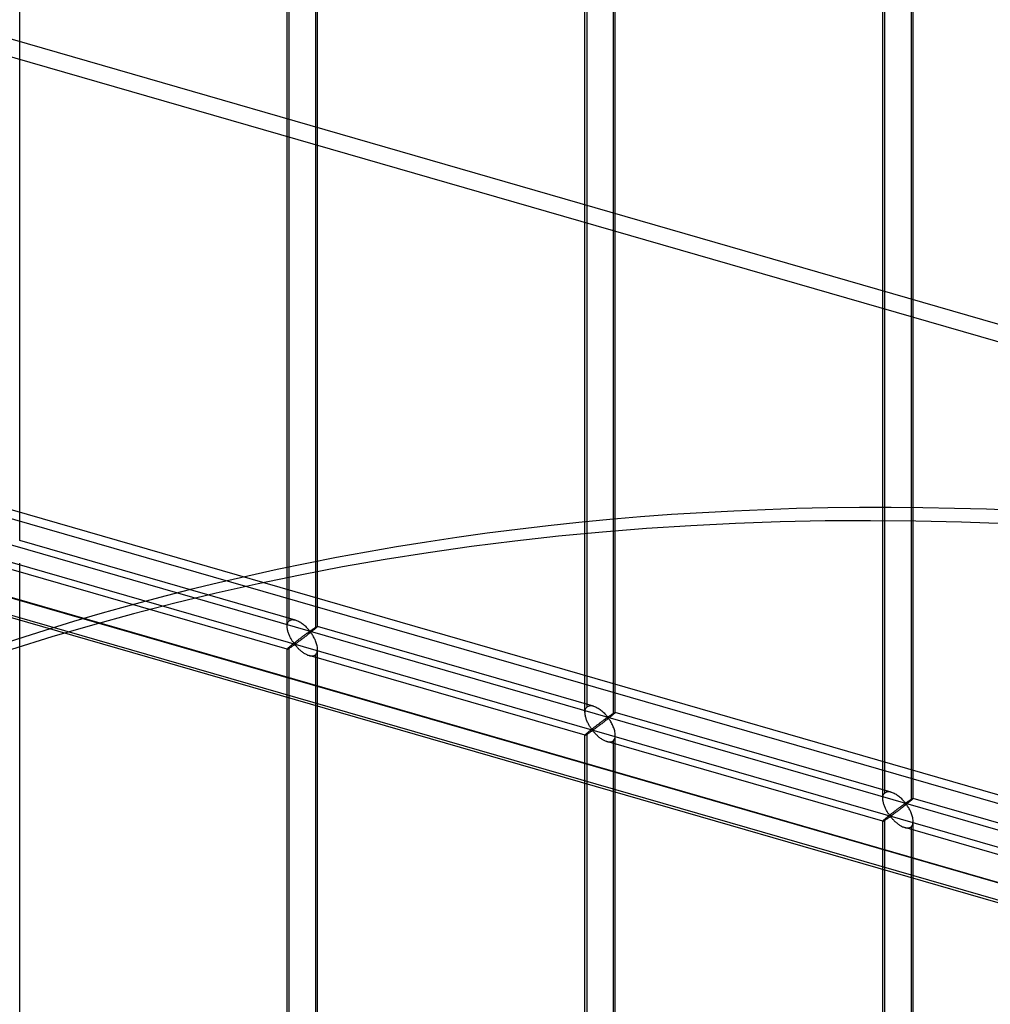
# Model space of a CAD drawing. Header units: millimetres. Extents: x -766 to 748, y -857 to 897.
# Tile 39 of 87: x -332 to -172, y 497 to 659. Entities that reach past the tile are written whole.
import ezdxf

# ---------------------------------------------------------------- set-up
doc = ezdxf.new("R2010")
doc.units = ezdxf.units.MM
doc.layers.add('MAIN-1', color=7, linetype='Continuous')
doc.layers.add('MAIN-2', color=7, linetype='Continuous')

msp = doc.modelspace()

# ---------------------------------------------------------------- linework, layer by layer
at = {"layer": 'MAIN-1'}
for p, q in [((497.56, 338.45), (-697.56, 683.45)), ((-680.24, 661.13), (480.24, 326.13))]:
    msp.add_line(p, q, dxfattribs=at)
at = {"layer": 'MAIN-2'}
for p, q in [((-332, 573.31), (-332, 765.86)), ((-287.92, 559.14), (-287.92, 751.69)), ((-287.59, 560.05), (-287.59, 752.02)), ((-282.92, 559.14), (-282.92, 751.69)), ((-283.26, 750.77), (-283.26, 558.81)), ((390.06, 447.03), (-622.33, 739.28)), ((-624.83, 737.11), (387.56, 444.86)), ((-238.85, 544.97), (-238.85, 737.52)), ((-238.51, 545.89), (-238.51, 737.86)), ((-234.18, 736.61), (-234.18, 544.64)), ((-233.85, 544.97), (-233.85, 737.52)), ((-189.44, 531.72), (-189.44, 723.69)), ((-189.77, 530.81), (-189.77, 723.36)), ((-185.11, 722.44), (-185.11, 530.47)), ((-184.77, 530.81), (-184.77, 723.36)), ((495.73, 337.54), (-690.73, 680.04)), ((482.74, 328.3), (-677.74, 663.3)), ((481.31, 328.63), (-674.83, 662.38)), ((-674.06, 658.93), (482.09, 325.18)), ((-431.4, 600.85), (746.4, 260.85)), ((697.56, 272.06), (-431.73, 598.06)), ((-286.53, 560.19), (-332, 573.31)), ((-332, 377.01), (-332, 569.56)), ((-287.92, 555.38), (-333.39, 568.51)), ((-287.88, 559.54), (-287.84, 559.67)), ((-287.84, 559.67), (-287.79, 559.78)), ((-287.79, 559.78), (-287.74, 559.88)), ((-287.74, 559.88), (-287.67, 559.98)), ((-287.67, 559.98), (-287.59, 560.05)), ((-287.59, 560.05), (-287.47, 560.14)), ((-287.47, 560.14), (-287.34, 560.2)), ((-287.34, 560.2), (-287.19, 560.24)), ((-287.19, 560.24), (-287.04, 560.26)), ((-287.04, 560.26), (-286.87, 560.25)), ((-286.87, 560.25), (-286.7, 560.23)), ((-286.7, 560.23), (-286.52, 560.18)), ((-286.52, 560.18), (-286.36, 560.13)), ((-286.36, 560.13), (-286.21, 560.07)), ((-286.21, 560.07), (-286.05, 559.99)), ((-286.05, 559.99), (-285.9, 559.91)), ((-285.9, 559.91), (-285.75, 559.82)), ((-285.75, 559.82), (-285.6, 559.72)), ((-285.6, 559.72), (-285.45, 559.62)), ((-285.45, 559.62), (-285.31, 559.51)), ((-287.92, 559.27), (-287.9, 559.41)), ((-287.92, 559.13), (-287.92, 559.27)), ((-287.92, 558.99), (-287.92, 559.13)), ((-287.9, 558.86), (-287.92, 558.99)), ((-287.9, 559.41), (-287.88, 559.54)), ((-287.89, 558.72), (-287.9, 558.86)), ((-287.86, 558.58), (-287.89, 558.72)), ((-287.83, 558.44), (-287.86, 558.58)), ((-287.79, 558.31), (-287.83, 558.44)), ((-287.75, 558.17), (-287.79, 558.31)), ((-287.71, 558.03), (-287.75, 558.17)), ((-287.66, 557.9), (-287.71, 558.03)), ((-285.31, 559.51), (-285.17, 559.39)), ((-285.17, 559.39), (-285.03, 559.28)), ((-285.03, 559.28), (-284.91, 559.16)), ((-284.91, 559.16), (-284.78, 559.04)), ((-284.78, 559.04), (-284.67, 558.92)), ((-284.66, 557.99), (-284.72, 557.95)), ((-284.67, 558.92), (-284.56, 558.81)), ((-284.6, 558.04), (-284.66, 557.99)), ((-284.54, 558.08), (-284.6, 558.04)), ((-284.56, 558.81), (-284.46, 558.7)), ((-284.49, 558.12), (-284.54, 558.08)), ((-284.43, 558.15), (-284.49, 558.12)), ((-284.46, 558.7), (-284.36, 558.59)), ((-284.38, 558.19), (-284.43, 558.15)), ((-284.33, 558.22), (-284.38, 558.19)), ((-284.36, 558.59), (-284.28, 558.49)), ((-284.29, 558.25), (-284.33, 558.22)), ((-284.2, 558.03), (-284.33, 557.94)), ((-284.24, 558.28), (-284.29, 558.25)), ((-284.28, 558.49), (-284.17, 558.41)), ((-284.17, 558.29), (-284.24, 558.28)), ((-284.08, 558.13), (-284.2, 558.03)), ((-284.17, 558.41), (-284.11, 558.42)), ((-284.07, 558.2), (-284.17, 558.29)), ((-284.11, 558.42), (-284.06, 558.44)), ((-283.96, 558.23), (-284.08, 558.13)), ((-283.99, 558.09), (-284.07, 558.2)), ((-284.06, 558.44), (-284.02, 558.47)), ((-284.02, 558.47), (-283.97, 558.5)), ((-283.91, 557.98), (-283.99, 558.09)), ((-283.97, 558.5), (-283.92, 558.53)), ((-283.84, 558.32), (-283.96, 558.23)), ((-283.92, 558.53), (-283.88, 558.56)), ((-283.83, 557.86), (-283.91, 557.98)), ((-283.88, 558.56), (-283.83, 558.59)), ((-283.73, 558.41), (-283.84, 558.32)), ((-283.83, 558.59), (-283.78, 558.63)), ((-283.78, 558.63), (-283.73, 558.66)), ((-283.73, 558.66), (-283.68, 558.69)), ((-283.62, 558.5), (-283.73, 558.41)), ((-283.68, 558.69), (-283.63, 558.73)), ((-283.63, 558.73), (-283.59, 558.76)), ((-283.52, 558.58), (-283.62, 558.5)), ((-283.59, 558.76), (-283.54, 558.79)), ((-283.54, 558.79), (-283.49, 558.82)), ((-283.43, 558.66), (-283.52, 558.58)), ((-283.49, 558.82), (-283.44, 558.85)), ((-283.44, 558.85), (-283.4, 558.88)), ((-283.34, 558.74), (-283.43, 558.66)), ((-283.4, 558.88), (-283.35, 558.91)), ((-283.35, 558.91), (-283.31, 558.94)), ((-283.26, 558.81), (-283.34, 558.74)), ((-283.31, 558.94), (-283.27, 558.97)), ((-283.27, 558.97), (-283.23, 558.99)), ((-283.2, 558.86), (-283.26, 558.81)), ((-283.23, 558.99), (-283.19, 559.02)), ((-283.15, 558.9), (-283.2, 558.86)), ((-283.19, 559.02), (-283.15, 559.04)), ((-283.15, 559.04), (-283.12, 559.06)), ((-283.1, 558.95), (-283.15, 558.9)), ((-283.12, 559.06), (-283.09, 559.08)), ((-283.06, 558.99), (-283.1, 558.95)), ((-283.09, 559.08), (-283.06, 559.09)), ((-283.06, 559.09), (-283.03, 559.11)), ((-283.02, 559.02), (-283.06, 558.99)), ((-283.03, 559.11), (-283.01, 559.12)), ((-282.99, 559.05), (-283.02, 559.02)), ((-283.01, 559.12), (-282.99, 559.13)), ((-282.99, 559.13), (-282.97, 559.14)), ((-282.97, 559.08), (-282.99, 559.05)), ((-282.97, 559.14), (-282.95, 559.14)), ((-282.95, 559.1), (-282.97, 559.08)), ((-282.95, 559.14), (-282.94, 559.15)), ((-282.93, 559.12), (-282.95, 559.1)), ((-282.94, 559.15), (-282.93, 559.15)), ((-282.93, 559.15), (-282.93, 559.15)), ((-282.93, 559.15), (-282.93, 559.15)), ((-282.93, 559.15), (-282.93, 559.15)), ((-282.93, 559.15), (-282.92, 559.14)), ((-237.46, 546.02), (-282.93, 559.15)), ((-282.92, 559.14), (-282.93, 559.13)), ((-282.93, 559.13), (-282.93, 559.12)), ((-282.92, 559.14), (-282.92, 559.14)), ((-282.92, 559.14), (-282.92, 559.14)), ((-287.6, 557.76), (-287.66, 557.9)), ((-287.54, 557.63), (-287.6, 557.76)), ((-287.48, 557.5), (-287.54, 557.63)), ((-287.42, 557.37), (-287.48, 557.5)), ((-287.36, 557.24), (-287.42, 557.37)), ((-287.29, 557.12), (-287.36, 557.24)), ((-287.22, 557), (-287.29, 557.12)), ((-287.16, 556.89), (-287.22, 557)), ((-287.09, 556.78), (-287.16, 556.89)), ((-287.02, 556.67), (-287.09, 556.78)), ((-286.95, 556.58), (-287.02, 556.67)), ((-286.89, 556.48), (-286.95, 556.58)), ((-286.82, 556.4), (-286.89, 556.48)), ((-286.8, 556.37), (-286.88, 556.3)), ((-286.76, 556.32), (-286.82, 556.4)), ((-286.72, 556.44), (-286.8, 556.37)), ((-286.63, 556.51), (-286.72, 556.44)), ((-286.54, 556.57), (-286.63, 556.51)), ((-286.45, 556.64), (-286.54, 556.57)), ((-286.37, 556.71), (-286.45, 556.64)), ((-286.38, 556.4), (-286.45, 556.35)), ((-286.3, 556.45), (-286.38, 556.4)), ((-286.28, 556.78), (-286.37, 556.71)), ((-286.22, 556.51), (-286.3, 556.45)), ((-286.19, 556.84), (-286.28, 556.78)), ((-286.13, 556.58), (-286.22, 556.51)), ((-286.11, 556.91), (-286.19, 556.84)), ((-286.04, 556.65), (-286.13, 556.58)), ((-286.03, 556.97), (-286.11, 556.91)), ((-285.94, 556.72), (-286.04, 556.65)), ((-285.94, 557.04), (-286.03, 556.97)), ((-285.86, 557.1), (-285.94, 557.04)), ((-285.84, 556.79), (-285.94, 556.72)), ((-285.77, 557.17), (-285.86, 557.1)), ((-285.74, 556.87), (-285.84, 556.79)), ((-285.69, 557.23), (-285.77, 557.17)), ((-285.63, 556.94), (-285.74, 556.87)), ((-285.61, 557.29), (-285.69, 557.23)), ((-285.52, 557.03), (-285.63, 556.94)), ((-285.53, 557.35), (-285.61, 557.29)), ((-285.45, 557.41), (-285.53, 557.35)), ((-285.41, 557.11), (-285.52, 557.03)), ((-285.37, 557.47), (-285.45, 557.41)), ((-285.29, 557.2), (-285.41, 557.11)), ((-285.29, 557.53), (-285.37, 557.47)), ((-285.21, 557.59), (-285.29, 557.53)), ((-285.18, 557.28), (-285.29, 557.2)), ((-285.14, 557.64), (-285.21, 557.59)), ((-285.06, 557.37), (-285.18, 557.28)), ((-285.06, 557.7), (-285.14, 557.64)), ((-284.99, 557.75), (-285.06, 557.7)), ((-284.94, 557.47), (-285.06, 557.37)), ((-284.92, 557.8), (-284.99, 557.75)), ((-284.82, 557.56), (-284.94, 557.47)), ((-284.86, 557.85), (-284.92, 557.8)), ((-284.79, 557.9), (-284.86, 557.85)), ((-284.7, 557.65), (-284.82, 557.56)), ((-284.72, 557.95), (-284.79, 557.9)), ((-284.58, 557.74), (-284.7, 557.65)), ((-284.45, 557.84), (-284.58, 557.74)), ((-284.33, 557.94), (-284.45, 557.84)), ((-283.74, 557.72), (-283.83, 557.86)), ((-283.65, 557.58), (-283.74, 557.72)), ((-283.57, 557.43), (-283.65, 557.58)), ((-283.48, 557.28), (-283.57, 557.43)), ((-283.4, 557.12), (-283.48, 557.28)), ((-283.33, 556.96), (-283.4, 557.12)), ((-283.25, 556.79), (-283.33, 556.96)), ((-283.18, 556.62), (-283.25, 556.79)), ((-283.12, 556.44), (-283.18, 556.62)), ((-283.07, 556.27), (-283.12, 556.44)), ((-287.9, 555.42), (-287.92, 555.4)), ((-287.92, 555.4), (-287.92, 555.39)), ((-287.92, 555.39), (-287.92, 555.39)), ((-287.92, 555.39), (-287.92, 555.39)), ((-287.92, 555.39), (-287.92, 555.38)), ((-287.92, 362.84), (-287.92, 555.39)), ((-287.92, 555.38), (-287.92, 555.38)), ((-287.92, 555.38), (-287.92, 555.38)), ((-287.92, 555.38), (-287.92, 555.38)), ((-287.92, 555.38), (-287.9, 555.38)), ((-287.88, 555.45), (-287.9, 555.42)), ((-287.9, 555.38), (-287.88, 555.39)), ((-287.84, 555.49), (-287.88, 555.45)), ((-287.88, 555.39), (-287.86, 555.4)), ((-287.86, 555.4), (-287.83, 555.42)), ((-287.79, 555.54), (-287.84, 555.49)), ((-287.83, 555.42), (-287.79, 555.44)), ((-287.74, 555.59), (-287.79, 555.54)), ((-287.79, 555.44), (-287.75, 555.46)), ((-287.75, 555.46), (-287.7, 555.49)), ((-287.67, 555.66), (-287.74, 555.59)), ((-287.7, 555.49), (-287.65, 555.52)), ((-287.59, 555.72), (-287.67, 555.66)), ((-287.65, 555.52), (-287.6, 555.55)), ((-287.6, 555.55), (-287.54, 555.59)), ((-287.53, 555.77), (-287.59, 555.72)), ((-287.59, 363.76), (-287.59, 555.72)), ((-287.54, 555.59), (-287.48, 555.63)), ((-287.47, 555.82), (-287.53, 555.77)), ((-287.48, 555.63), (-287.42, 555.67)), ((-287.41, 555.88), (-287.47, 555.82)), ((-287.42, 555.67), (-287.35, 555.71)), ((-287.34, 555.93), (-287.41, 555.88)), ((-287.35, 555.71), (-287.29, 555.75)), ((-287.27, 555.99), (-287.34, 555.93)), ((-287.29, 555.75), (-287.22, 555.8)), ((-287.2, 556.05), (-287.27, 555.99)), ((-287.22, 555.8), (-287.15, 555.85)), ((-287.13, 556.11), (-287.2, 556.05)), ((-287.15, 555.85), (-287.08, 555.89)), ((-287.05, 556.17), (-287.13, 556.11)), ((-287.08, 555.89), (-287.01, 555.94)), ((-286.97, 556.24), (-287.05, 556.17)), ((-287.01, 555.94), (-286.95, 555.98)), ((-286.88, 556.3), (-286.97, 556.24)), ((-286.95, 555.98), (-286.88, 556.03)), ((-286.88, 556.03), (-286.82, 556.07)), ((-286.82, 556.07), (-286.76, 556.1)), ((-286.68, 556.25), (-286.76, 556.32)), ((-286.76, 556.1), (-286.67, 556.12)), ((-286.59, 556.26), (-286.68, 556.25)), ((-286.67, 556.12), (-286.59, 556.06)), ((-286.52, 556.3), (-286.59, 556.26)), ((-286.59, 556.06), (-286.52, 555.98)), ((-286.45, 556.35), (-286.52, 556.3)), ((-286.52, 555.98), (-286.45, 555.9)), ((-286.45, 555.9), (-286.37, 555.82)), ((-286.37, 555.82), (-286.3, 555.73)), ((-286.3, 555.73), (-286.21, 555.64)), ((-286.21, 555.64), (-286.12, 555.55)), ((-286.12, 555.55), (-286.03, 555.46)), ((-286.03, 555.46), (-285.93, 555.36)), ((-285.93, 555.36), (-285.84, 555.27)), ((-285.84, 555.27), (-285.73, 555.18)), ((-285.73, 555.18), (-285.63, 555.09)), ((-285.63, 555.09), (-285.52, 555)), ((-285.52, 555), (-285.4, 554.92)), ((-285.4, 554.92), (-285.29, 554.83)), ((-285.29, 554.83), (-285.17, 554.76)), ((-285.17, 554.76), (-285.05, 554.68)), ((-283.02, 556.1), (-283.07, 556.27)), ((-283.07, 554.71), (-283, 554.86)), ((-282.98, 555.92), (-283.02, 556.1)), ((-283, 554.86), (-282.96, 555.03)), ((-282.95, 555.75), (-282.98, 555.92)), ((-282.96, 555.03), (-282.93, 555.21)), ((-282.93, 555.57), (-282.95, 555.75)), ((-282.92, 555.4), (-282.93, 555.57)), ((-282.93, 555.21), (-282.92, 555.4)), ((-282.92, 362.84), (-282.92, 555.39)), ((-285.05, 554.68), (-284.93, 554.61)), ((-284.93, 554.61), (-284.82, 554.55)), ((-284.82, 554.55), (-284.7, 554.49)), ((-284.7, 554.49), (-284.57, 554.43)), ((-284.57, 554.43), (-284.45, 554.39)), ((-284.45, 554.39), (-284.32, 554.35)), ((-284.32, 554.35), (-284.19, 554.31)), ((-238.84, 541.22), (-284.32, 554.34)), ((-284.19, 554.31), (-284.05, 554.29)), ((-284.05, 554.29), (-283.92, 554.27)), ((-283.92, 554.27), (-283.79, 554.27)), ((-283.79, 554.27), (-283.67, 554.29)), ((-283.67, 554.29), (-283.55, 554.31)), ((-283.55, 554.31), (-283.45, 554.36)), ((-283.45, 554.36), (-283.35, 554.41)), ((-283.35, 554.41), (-283.26, 554.48)), ((-283.26, 554.48), (-283.16, 554.58)), ((-283.26, 554.48), (-283.26, 362.51)), ((-283.16, 554.58), (-283.07, 554.71)), ((-238.85, 544.96), (-238.84, 545.11)), ((-238.84, 545.11), (-238.83, 545.24)), ((-238.83, 545.24), (-238.8, 545.38)), ((-238.8, 545.38), (-238.77, 545.5)), ((-238.77, 545.5), (-238.72, 545.61)), ((-238.72, 545.61), (-238.66, 545.72)), ((-238.66, 545.72), (-238.59, 545.81)), ((-238.59, 545.81), (-238.51, 545.89)), ((-238.51, 545.89), (-238.4, 545.97)), ((-238.4, 545.97), (-238.26, 546.03)), ((-238.26, 546.03), (-238.12, 546.07)), ((-238.12, 546.07), (-237.96, 546.09)), ((-237.96, 546.09), (-237.8, 546.09)), ((-237.8, 546.09), (-237.62, 546.06)), ((-237.62, 546.06), (-237.45, 546.02)), ((-237.45, 546.02), (-237.29, 545.96)), ((-237.29, 545.96), (-237.13, 545.9)), ((-237.13, 545.9), (-236.98, 545.83)), ((-236.98, 545.83), (-236.82, 545.75)), ((-236.82, 545.75), (-236.67, 545.65)), ((-236.67, 545.65), (-236.52, 545.56)), ((-236.52, 545.56), (-236.37, 545.45)), ((-236.37, 545.45), (-236.23, 545.34)), ((-236.23, 545.34), (-236.09, 545.23)), ((-236.09, 545.23), (-235.96, 545.11)), ((-235.96, 545.11), (-235.83, 544.99)), ((-238.84, 544.83), (-238.85, 544.96)), ((-238.83, 544.69), (-238.84, 544.83)), ((-238.81, 544.55), (-238.83, 544.69)), ((-238.79, 544.41), (-238.81, 544.55)), ((-238.75, 544.28), (-238.79, 544.41)), ((-238.72, 544.14), (-238.75, 544.28)), ((-238.68, 544), (-238.72, 544.14)), ((-238.63, 543.87), (-238.68, 544)), ((-238.58, 543.73), (-238.63, 543.87)), ((-238.53, 543.59), (-238.58, 543.73)), ((-238.47, 543.46), (-238.53, 543.59)), ((-238.41, 543.33), (-238.47, 543.46)), ((-236.14, 543.42), (-236.21, 543.36)), ((-236.06, 543.48), (-236.14, 543.42)), ((-235.99, 543.53), (-236.06, 543.48)), ((-235.92, 543.58), (-235.99, 543.53)), ((-235.85, 543.63), (-235.92, 543.58)), ((-235.74, 543.39), (-235.86, 543.3)), ((-235.78, 543.68), (-235.85, 543.63)), ((-235.83, 544.99), (-235.71, 544.88)), ((-235.71, 543.73), (-235.78, 543.68)), ((-235.62, 543.48), (-235.74, 543.39)), ((-235.71, 544.88), (-235.59, 544.76)), ((-235.65, 543.78), (-235.71, 543.73)), ((-235.59, 543.83), (-235.65, 543.78)), ((-235.5, 543.58), (-235.62, 543.48)), ((-235.59, 544.76), (-235.48, 544.64)), ((-235.53, 543.87), (-235.59, 543.83)), ((-235.47, 543.91), (-235.53, 543.87)), ((-235.38, 543.67), (-235.5, 543.58)), ((-235.48, 544.64), (-235.38, 544.53)), ((-235.41, 543.95), (-235.47, 543.91)), ((-235.36, 543.99), (-235.41, 543.95)), ((-235.38, 544.53), (-235.29, 544.43)), ((-235.25, 543.77), (-235.38, 543.67)), ((-235.31, 544.02), (-235.36, 543.99)), ((-235.26, 544.05), (-235.31, 544.02)), ((-235.29, 544.43), (-235.2, 544.33)), ((-235.21, 544.08), (-235.26, 544.05)), ((-235.13, 543.87), (-235.25, 543.77)), ((-235.16, 544.11), (-235.21, 544.08)), ((-235.2, 544.33), (-235.1, 544.24)), ((-235.1, 544.12), (-235.16, 544.11)), ((-235.01, 543.96), (-235.13, 543.87)), ((-235.1, 544.24), (-235.03, 544.25)), ((-235, 544.03), (-235.1, 544.12)), ((-235.03, 544.25), (-234.99, 544.27)), ((-234.89, 544.06), (-235.01, 543.96)), ((-234.92, 543.93), (-235, 544.03)), ((-234.99, 544.27), (-234.94, 544.3)), ((-234.94, 544.3), (-234.9, 544.33)), ((-234.84, 543.81), (-234.92, 543.93)), ((-234.9, 544.33), (-234.85, 544.36)), ((-234.77, 544.15), (-234.89, 544.06)), ((-234.85, 544.36), (-234.8, 544.4)), ((-234.75, 543.69), (-234.84, 543.81)), ((-234.8, 544.4), (-234.75, 544.43)), ((-234.66, 544.25), (-234.77, 544.15)), ((-234.75, 544.43), (-234.71, 544.46)), ((-234.67, 543.56), (-234.75, 543.69)), ((-234.71, 544.46), (-234.66, 544.49)), ((-234.58, 543.42), (-234.67, 543.56)), ((-234.66, 544.49), (-234.61, 544.53)), ((-234.55, 544.33), (-234.66, 544.25)), ((-234.61, 544.53), (-234.56, 544.56)), ((-234.49, 543.27), (-234.58, 543.42)), ((-234.56, 544.56), (-234.51, 544.59)), ((-234.45, 544.42), (-234.55, 544.33)), ((-234.51, 544.59), (-234.46, 544.62)), ((-234.46, 544.62), (-234.42, 544.66)), ((-234.35, 544.5), (-234.45, 544.42)), ((-234.42, 544.66), (-234.37, 544.69)), ((-234.37, 544.69), (-234.32, 544.72)), ((-234.26, 544.57), (-234.35, 544.5)), ((-234.32, 544.72), (-234.28, 544.75)), ((-234.28, 544.75), (-234.24, 544.77)), ((-234.18, 544.64), (-234.26, 544.57)), ((-234.24, 544.77), (-234.19, 544.8)), ((-234.19, 544.8), (-234.15, 544.83)), ((-234.13, 544.69), (-234.18, 544.64)), ((-234.15, 544.83), (-234.11, 544.85)), ((-234.07, 544.74), (-234.13, 544.69)), ((-234.11, 544.85), (-234.08, 544.87)), ((-234.08, 544.87), (-234.04, 544.89)), ((-234.02, 544.78), (-234.07, 544.74)), ((-234.04, 544.89), (-234.01, 544.91)), ((-233.98, 544.82), (-234.02, 544.78)), ((-234.01, 544.91), (-233.98, 544.93)), ((-233.98, 544.93), (-233.96, 544.94)), ((-233.95, 544.86), (-233.98, 544.82)), ((-233.96, 544.94), (-233.93, 544.95)), ((-233.92, 544.89), (-233.95, 544.86)), ((-233.93, 544.95), (-233.91, 544.96)), ((-233.89, 544.91), (-233.92, 544.89)), ((-233.91, 544.96), (-233.89, 544.97)), ((-233.89, 544.97), (-233.88, 544.98)), ((-233.87, 544.93), (-233.89, 544.91)), ((-233.88, 544.98), (-233.86, 544.98)), ((-233.86, 544.95), (-233.87, 544.93)), ((-233.86, 544.98), (-233.86, 544.98)), ((-233.86, 544.98), (-233.85, 544.98)), ((-233.85, 544.97), (-233.86, 544.95)), ((-233.85, 544.98), (-233.85, 544.98)), ((-233.85, 544.98), (-233.85, 544.98)), ((-233.85, 544.98), (-233.85, 544.98)), ((-233.85, 544.98), (-233.85, 544.98)), ((-233.85, 544.98), (-233.85, 544.97)), ((-188.38, 531.85), (-233.85, 544.98)), ((-233.85, 544.97), (-233.85, 544.97)), ((-238.35, 543.2), (-238.41, 543.33)), ((-238.28, 543.08), (-238.35, 543.2)), ((-238.27, 541.76), (-238.34, 541.71)), ((-238.22, 542.95), (-238.28, 543.08)), ((-238.2, 541.82), (-238.27, 541.76)), ((-238.15, 542.84), (-238.22, 542.95)), ((-238.13, 541.88), (-238.2, 541.82)), ((-238.08, 542.72), (-238.15, 542.84)), ((-238.05, 541.94), (-238.13, 541.88)), ((-238.01, 542.61), (-238.08, 542.72)), ((-237.97, 542.01), (-238.05, 541.94)), ((-237.94, 542.51), (-238.01, 542.61)), ((-238.01, 541.73), (-237.94, 541.77)), ((-237.89, 542.07), (-237.97, 542.01)), ((-237.88, 542.41), (-237.94, 542.51)), ((-237.94, 541.77), (-237.87, 541.82)), ((-237.81, 542.14), (-237.89, 542.07)), ((-237.81, 542.32), (-237.88, 542.41)), ((-237.87, 541.82), (-237.81, 541.86)), ((-237.75, 542.23), (-237.81, 542.32)), ((-237.73, 542.2), (-237.81, 542.14)), ((-237.81, 541.86), (-237.74, 541.9)), ((-237.69, 542.15), (-237.75, 542.23)), ((-237.74, 541.9), (-237.68, 541.94)), ((-237.64, 542.27), (-237.73, 542.2)), ((-237.61, 542.08), (-237.69, 542.15)), ((-237.68, 541.94), (-237.6, 541.96)), ((-237.55, 542.34), (-237.64, 542.27)), ((-237.52, 542.09), (-237.61, 542.08)), ((-237.6, 541.96), (-237.51, 541.89)), ((-237.47, 542.41), (-237.55, 542.34)), ((-237.45, 542.13), (-237.52, 542.09)), ((-237.51, 541.89), (-237.44, 541.81)), ((-237.38, 542.48), (-237.47, 542.41)), ((-237.38, 542.18), (-237.45, 542.13)), ((-237.44, 541.81), (-237.37, 541.73)), ((-237.29, 542.54), (-237.38, 542.48)), ((-237.31, 542.23), (-237.38, 542.18)), ((-237.23, 542.29), (-237.31, 542.23)), ((-237.21, 542.61), (-237.29, 542.54)), ((-237.14, 542.35), (-237.23, 542.29)), ((-237.12, 542.68), (-237.21, 542.61)), ((-237.05, 542.41), (-237.14, 542.35)), ((-237.03, 542.74), (-237.12, 542.68)), ((-236.96, 542.48), (-237.05, 542.41)), ((-236.95, 542.81), (-237.03, 542.74)), ((-236.87, 542.55), (-236.96, 542.48)), ((-236.87, 542.87), (-236.95, 542.81)), ((-236.78, 542.94), (-236.87, 542.87)), ((-236.77, 542.62), (-236.87, 542.55)), ((-236.7, 543), (-236.78, 542.94)), ((-236.66, 542.7), (-236.77, 542.62)), ((-236.62, 543.06), (-236.7, 543)), ((-236.56, 542.78), (-236.66, 542.7)), ((-236.53, 543.12), (-236.62, 543.06)), ((-236.45, 542.86), (-236.56, 542.78)), ((-236.45, 543.19), (-236.53, 543.12)), ((-236.37, 543.25), (-236.45, 543.19)), ((-236.33, 542.94), (-236.45, 542.86)), ((-236.29, 543.31), (-236.37, 543.25)), ((-236.22, 543.03), (-236.33, 542.94)), ((-236.21, 543.36), (-236.29, 543.31)), ((-236.1, 543.12), (-236.22, 543.03)), ((-235.98, 543.21), (-236.1, 543.12)), ((-235.86, 543.3), (-235.98, 543.21)), ((-234.41, 543.11), (-234.49, 543.27)), ((-234.33, 542.95), (-234.41, 543.11)), ((-234.25, 542.79), (-234.33, 542.95)), ((-234.18, 542.62), (-234.25, 542.79)), ((-234.11, 542.45), (-234.18, 542.62)), ((-234.05, 542.28), (-234.11, 542.45)), ((-233.99, 542.1), (-234.05, 542.28)), ((-233.94, 541.93), (-233.99, 542.1)), ((-233.91, 541.76), (-233.94, 541.93)), ((-238.84, 541.24), (-238.85, 541.22)), ((-238.85, 541.22), (-238.85, 541.22)), ((-238.85, 541.22), (-238.85, 541.22)), ((-238.85, 541.22), (-238.85, 541.22)), ((-238.85, 541.22), (-238.84, 541.22)), ((-238.85, 348.67), (-238.85, 541.22)), ((-238.83, 541.26), (-238.84, 541.24)), ((-238.84, 541.22), (-238.84, 541.22)), ((-238.84, 541.22), (-238.84, 541.22)), ((-238.84, 541.22), (-238.83, 541.22)), ((-238.8, 541.29), (-238.83, 541.26)), ((-238.83, 541.22), (-238.81, 541.22)), ((-238.81, 541.22), (-238.78, 541.23)), ((-238.77, 541.33), (-238.8, 541.29)), ((-238.78, 541.23), (-238.75, 541.25)), ((-238.72, 541.37), (-238.77, 541.33)), ((-238.75, 541.25), (-238.71, 541.27)), ((-238.66, 541.43), (-238.72, 541.37)), ((-238.71, 541.27), (-238.67, 541.29)), ((-238.67, 541.29), (-238.63, 541.32)), ((-238.59, 541.49), (-238.66, 541.43)), ((-238.63, 541.32), (-238.58, 541.35)), ((-238.51, 541.56), (-238.59, 541.49)), ((-238.58, 541.35), (-238.52, 541.38)), ((-238.52, 541.38), (-238.46, 541.42)), ((-238.46, 541.61), (-238.51, 541.56)), ((-238.51, 349.59), (-238.51, 541.56)), ((-238.4, 541.66), (-238.46, 541.61)), ((-238.46, 541.42), (-238.4, 541.46)), ((-238.34, 541.71), (-238.4, 541.66)), ((-238.4, 541.46), (-238.34, 541.5)), ((-238.34, 541.5), (-238.28, 541.54)), ((-238.28, 541.54), (-238.21, 541.59)), ((-238.21, 541.59), (-238.14, 541.63)), ((-238.14, 541.63), (-238.07, 541.68)), ((-238.07, 541.68), (-238.01, 541.73)), ((-237.37, 541.73), (-237.3, 541.65)), ((-237.3, 541.65), (-237.22, 541.56)), ((-237.22, 541.56), (-237.14, 541.47)), ((-237.14, 541.47), (-237.05, 541.38)), ((-237.05, 541.38), (-236.96, 541.29)), ((-236.96, 541.29), (-236.86, 541.2)), ((-236.86, 541.2), (-236.76, 541.11)), ((-236.76, 541.11), (-236.66, 541.01)), ((-236.66, 541.01), (-236.55, 540.92)), ((-236.55, 540.92), (-236.44, 540.84)), ((-236.44, 540.84), (-236.33, 540.75)), ((-236.33, 540.75), (-236.21, 540.67)), ((-236.21, 540.67), (-236.1, 540.59)), ((-236.1, 540.59), (-235.98, 540.51)), ((-235.98, 540.51), (-235.86, 540.44)), ((-235.86, 540.44), (-235.74, 540.38)), ((-235.74, 540.38), (-235.62, 540.32)), ((-235.62, 540.32), (-235.5, 540.27)), ((-235.5, 540.27), (-235.37, 540.22)), ((-235.37, 540.22), (-235.25, 540.18)), ((-235.25, 540.18), (-235.11, 540.14)), ((-189.77, 527.05), (-235.24, 540.18)), ((-235.11, 540.14), (-234.98, 540.12)), ((-234.59, 540.12), (-234.48, 540.15)), ((-234.48, 540.15), (-234.37, 540.19)), ((-234.37, 540.19), (-234.27, 540.24)), ((-234.27, 540.24), (-234.18, 540.31)), ((-234.18, 540.31), (-234.08, 540.42)), ((-234.18, 540.31), (-234.18, 348.34)), ((-234.08, 540.42), (-234, 540.55)), ((-234, 540.55), (-233.93, 540.7)), ((-233.93, 540.7), (-233.88, 540.86)), ((-233.88, 541.58), (-233.91, 541.76)), ((-233.86, 541.41), (-233.88, 541.58)), ((-233.88, 540.86), (-233.86, 541.04)), ((-233.85, 541.24), (-233.86, 541.41)), ((-233.86, 541.04), (-233.85, 541.24)), ((-233.85, 348.67), (-233.85, 541.22)), ((-234.98, 540.12), (-234.84, 540.11)), ((-234.84, 540.11), (-234.72, 540.11)), ((-234.72, 540.11), (-234.59, 540.12)), ((-189.77, 530.94), (-189.75, 531.08)), ((-189.77, 530.79), (-189.77, 530.94)), ((-189.77, 530.66), (-189.77, 530.79)), ((-189.76, 530.52), (-189.77, 530.66)), ((-189.74, 530.38), (-189.76, 530.52)), ((-189.75, 531.08), (-189.73, 531.21)), ((-189.73, 531.21), (-189.69, 531.33)), ((-189.69, 531.33), (-189.64, 531.45)), ((-189.64, 531.45), (-189.59, 531.55)), ((-189.59, 531.55), (-189.52, 531.64)), ((-189.52, 531.64), (-189.44, 531.72)), ((-189.44, 531.72), (-189.32, 531.8)), ((-189.32, 531.8), (-189.19, 531.87)), ((-189.19, 531.87), (-189.04, 531.91)), ((-189.04, 531.91), (-188.89, 531.92)), ((-188.89, 531.92), (-188.72, 531.92)), ((-188.72, 531.92), (-188.55, 531.89)), ((-188.55, 531.89), (-188.37, 531.85)), ((-188.37, 531.85), (-188.21, 531.8)), ((-188.21, 531.8), (-188.06, 531.73)), ((-188.06, 531.73), (-187.9, 531.66)), ((-187.9, 531.66), (-187.75, 531.58)), ((-187.75, 531.58), (-187.6, 531.49)), ((-187.6, 531.49), (-187.45, 531.39)), ((-187.45, 531.39), (-187.3, 531.28)), ((-187.3, 531.28), (-187.16, 531.17)), ((-187.16, 531.17), (-187.02, 531.06)), ((-187.02, 531.06), (-186.88, 530.94)), ((-186.88, 530.94), (-186.76, 530.83)), ((-186.76, 530.83), (-186.63, 530.71)), ((-186.63, 530.71), (-186.52, 530.59)), ((-186.52, 530.59), (-186.41, 530.48)), ((-186.41, 530.48), (-186.31, 530.37)), ((-185.48, 530.39), (-185.44, 530.43)), ((-185.44, 530.43), (-185.39, 530.46)), ((-185.39, 530.46), (-185.34, 530.49)), ((-185.34, 530.49), (-185.29, 530.52)), ((-185.29, 530.52), (-185.25, 530.55)), ((-185.25, 530.55), (-185.2, 530.58)), ((-185.2, 530.58), (-185.16, 530.61)), ((-185.11, 530.47), (-185.19, 530.4)), ((-185.16, 530.61), (-185.12, 530.63)), ((-185.12, 530.63), (-185.08, 530.66)), ((-185.05, 530.52), (-185.11, 530.47)), ((-185.08, 530.66), (-185.04, 530.68)), ((-185, 530.57), (-185.05, 530.52)), ((-185.04, 530.68), (-185, 530.71)), ((-185, 530.71), (-184.97, 530.73)), ((-184.95, 530.61), (-185, 530.57)), ((-184.97, 530.73), (-184.94, 530.74)), ((-184.91, 530.65), (-184.95, 530.61)), ((-184.94, 530.74), (-184.91, 530.76)), ((-184.91, 530.76), (-184.88, 530.78)), ((-184.87, 530.69), (-184.91, 530.65)), ((-184.88, 530.78), (-184.86, 530.79)), ((-184.84, 530.72), (-184.87, 530.69)), ((-184.86, 530.79), (-184.84, 530.8)), ((-184.84, 530.8), (-184.82, 530.81)), ((-184.82, 530.75), (-184.84, 530.72)), ((-184.82, 530.81), (-184.8, 530.81)), ((-184.8, 530.77), (-184.82, 530.75)), ((-184.8, 530.81), (-184.79, 530.81)), ((-184.78, 530.79), (-184.8, 530.77)), ((-184.79, 530.81), (-184.78, 530.81)), ((-184.78, 530.81), (-184.78, 530.81)), ((-184.78, 530.81), (-184.78, 530.81)), ((-184.78, 530.81), (-184.78, 530.81)), ((-184.78, 530.81), (-184.78, 530.81)), ((-184.78, 530.81), (-184.77, 530.81)), ((-184.77, 530.81), (-184.78, 530.8)), ((-139.31, 517.69), (-184.78, 530.81)), ((-184.78, 530.8), (-184.78, 530.79)), ((-184.77, 530.81), (-184.77, 530.81)), ((-189.71, 530.25), (-189.74, 530.38)), ((-189.68, 530.11), (-189.71, 530.25)), ((-189.64, 529.97), (-189.68, 530.11)), ((-189.6, 529.84), (-189.64, 529.97)), ((-189.56, 529.7), (-189.6, 529.84)), ((-189.51, 529.56), (-189.56, 529.7)), ((-189.45, 529.43), (-189.51, 529.56)), ((-189.4, 529.29), (-189.45, 529.43)), ((-189.33, 529.16), (-189.4, 529.29)), ((-189.27, 529.03), (-189.33, 529.16)), ((-189.21, 528.91), (-189.27, 529.03)), ((-189.14, 528.79), (-189.21, 528.91)), ((-189.07, 528.67), (-189.14, 528.79)), ((-187.62, 528.83), (-187.71, 528.77)), ((-187.54, 528.9), (-187.62, 528.83)), ((-187.46, 528.96), (-187.54, 528.9)), ((-187.38, 529.02), (-187.46, 528.96)), ((-187.3, 529.08), (-187.38, 529.02)), ((-187.22, 529.14), (-187.3, 529.08)), ((-187.14, 528.86), (-187.26, 528.78)), ((-187.14, 529.2), (-187.22, 529.14)), ((-187.06, 529.25), (-187.14, 529.2)), ((-187.03, 528.95), (-187.14, 528.86)), ((-186.99, 529.31), (-187.06, 529.25)), ((-186.91, 529.04), (-187.03, 528.95)), ((-186.91, 529.36), (-186.99, 529.31)), ((-186.84, 529.42), (-186.91, 529.36)), ((-186.79, 529.13), (-186.91, 529.04)), ((-186.77, 529.47), (-186.84, 529.42)), ((-186.67, 529.22), (-186.79, 529.13)), ((-186.71, 529.52), (-186.77, 529.47)), ((-186.64, 529.57), (-186.71, 529.52)), ((-186.55, 529.32), (-186.67, 529.22)), ((-186.57, 529.61), (-186.64, 529.57)), ((-186.51, 529.66), (-186.57, 529.61)), ((-186.43, 529.41), (-186.55, 529.32)), ((-186.45, 529.7), (-186.51, 529.66)), ((-186.39, 529.74), (-186.45, 529.7)), ((-186.3, 529.51), (-186.43, 529.41)), ((-186.34, 529.78), (-186.39, 529.74)), ((-186.28, 529.82), (-186.34, 529.78)), ((-186.31, 530.37), (-186.22, 530.26)), ((-186.18, 529.6), (-186.3, 529.51)), ((-186.23, 529.86), (-186.28, 529.82)), ((-186.18, 529.89), (-186.23, 529.86)), ((-186.22, 530.26), (-186.13, 530.16)), ((-186.14, 529.92), (-186.18, 529.89)), ((-186.05, 529.7), (-186.18, 529.6)), ((-186.09, 529.94), (-186.14, 529.92)), ((-186.13, 530.16), (-186.02, 530.08)), ((-186.02, 529.95), (-186.09, 529.94)), ((-185.93, 529.8), (-186.05, 529.7)), ((-186.02, 530.08), (-185.96, 530.08)), ((-185.92, 529.86), (-186.02, 529.95)), ((-185.96, 530.08), (-185.91, 530.11)), ((-185.81, 529.89), (-185.93, 529.8)), ((-185.84, 529.76), (-185.92, 529.86)), ((-185.91, 530.11), (-185.87, 530.14)), ((-185.87, 530.14), (-185.82, 530.17)), ((-185.76, 529.65), (-185.84, 529.76)), ((-185.82, 530.17), (-185.78, 530.2)), ((-185.69, 529.99), (-185.81, 529.89)), ((-185.78, 530.2), (-185.73, 530.23)), ((-185.68, 529.52), (-185.76, 529.65)), ((-185.73, 530.23), (-185.68, 530.26)), ((-185.58, 530.08), (-185.69, 529.99)), ((-185.68, 530.26), (-185.63, 530.29)), ((-185.59, 529.39), (-185.68, 529.52)), ((-185.63, 530.29), (-185.58, 530.33)), ((-185.5, 529.25), (-185.59, 529.39)), ((-185.58, 530.33), (-185.53, 530.36)), ((-185.47, 530.17), (-185.58, 530.08)), ((-185.53, 530.36), (-185.48, 530.39)), ((-185.42, 529.1), (-185.5, 529.25)), ((-185.37, 530.25), (-185.47, 530.17)), ((-185.34, 528.95), (-185.42, 529.1)), ((-185.28, 530.33), (-185.37, 530.25)), ((-185.25, 528.79), (-185.34, 528.95)), ((-185.19, 530.4), (-185.28, 530.33)), ((-185.18, 528.62), (-185.25, 528.79)), ((-189.64, 527.21), (-189.69, 527.16)), ((-189.59, 527.26), (-189.64, 527.21)), ((-189.52, 527.32), (-189.59, 527.26)), ((-189.55, 527.15), (-189.5, 527.18)), ((-189.44, 527.39), (-189.52, 527.32)), ((-189.5, 527.18), (-189.45, 527.22)), ((-189.45, 527.22), (-189.39, 527.25)), ((-189.38, 527.44), (-189.44, 527.39)), ((-189.44, 335.42), (-189.44, 527.39)), ((-189.39, 527.25), (-189.33, 527.29)), ((-189.32, 527.49), (-189.38, 527.44)), ((-189.33, 527.29), (-189.27, 527.33)), ((-189.26, 527.54), (-189.32, 527.49)), ((-189.27, 527.33), (-189.2, 527.38)), ((-189.19, 527.6), (-189.26, 527.54)), ((-189.2, 527.38), (-189.14, 527.42)), ((-189.12, 527.66), (-189.19, 527.6)), ((-189.14, 527.42), (-189.07, 527.47)), ((-189.05, 527.71), (-189.12, 527.66)), ((-189.01, 528.55), (-189.07, 528.67)), ((-189.07, 527.47), (-189, 527.51)), ((-188.98, 527.78), (-189.05, 527.71)), ((-188.94, 528.44), (-189.01, 528.55)), ((-189, 527.51), (-188.93, 527.56)), ((-188.9, 527.84), (-188.98, 527.78)), ((-188.87, 528.34), (-188.94, 528.44)), ((-188.93, 527.56), (-188.86, 527.6)), ((-188.82, 527.9), (-188.9, 527.84)), ((-188.8, 528.24), (-188.87, 528.34)), ((-188.86, 527.6), (-188.8, 527.65)), ((-188.73, 527.97), (-188.82, 527.9)), ((-188.74, 528.15), (-188.8, 528.24)), ((-188.8, 527.65), (-188.73, 527.69)), ((-188.67, 528.06), (-188.74, 528.15)), ((-188.65, 528.04), (-188.73, 527.97)), ((-188.73, 527.69), (-188.67, 527.73)), ((-188.61, 527.98), (-188.67, 528.06)), ((-188.67, 527.73), (-188.61, 527.77)), ((-188.57, 528.1), (-188.65, 528.04)), ((-188.53, 527.91), (-188.61, 527.98)), ((-188.61, 527.77), (-188.52, 527.79)), ((-188.48, 528.17), (-188.57, 528.1)), ((-188.44, 527.93), (-188.53, 527.91)), ((-188.52, 527.79), (-188.44, 527.72)), ((-188.39, 528.24), (-188.48, 528.17)), ((-188.37, 527.97), (-188.44, 527.93)), ((-188.44, 527.72), (-188.37, 527.65)), ((-188.31, 528.31), (-188.39, 528.24)), ((-188.3, 528.01), (-188.37, 527.97)), ((-188.37, 527.65), (-188.3, 527.57)), ((-188.22, 528.38), (-188.31, 528.31)), ((-188.23, 528.07), (-188.3, 528.01)), ((-188.3, 527.57), (-188.23, 527.48)), ((-188.15, 528.12), (-188.23, 528.07)), ((-188.23, 527.48), (-188.15, 527.4)), ((-188.13, 528.44), (-188.22, 528.38)), ((-188.07, 528.18), (-188.15, 528.12)), ((-188.15, 527.4), (-188.06, 527.31)), ((-188.04, 528.51), (-188.13, 528.44)), ((-187.98, 528.25), (-188.07, 528.18)), ((-188.06, 527.31), (-187.97, 527.22)), ((-187.96, 528.58), (-188.04, 528.51)), ((-187.89, 528.31), (-187.98, 528.25)), ((-187.97, 527.22), (-187.88, 527.12)), ((-187.88, 528.64), (-187.96, 528.58)), ((-187.79, 528.38), (-187.89, 528.31)), ((-187.79, 528.71), (-187.88, 528.64)), ((-187.71, 528.77), (-187.79, 528.71)), ((-187.69, 528.46), (-187.79, 528.38)), ((-187.59, 528.53), (-187.69, 528.46)), ((-187.48, 528.61), (-187.59, 528.53)), ((-187.37, 528.69), (-187.48, 528.61)), ((-187.26, 528.78), (-187.37, 528.69)), ((-185.1, 528.45), (-185.18, 528.62)), ((-185.03, 528.28), (-185.1, 528.45)), ((-184.97, 528.11), (-185.03, 528.28)), ((-184.92, 527.94), (-184.97, 528.11)), ((-184.87, 527.76), (-184.92, 527.94)), ((-184.83, 527.59), (-184.87, 527.76)), ((-184.8, 527.42), (-184.83, 527.59)), ((-184.78, 527.24), (-184.8, 527.42)), ((-184.77, 527.07), (-184.78, 527.24)), ((-189.75, 527.09), (-189.77, 527.07)), ((-189.77, 527.07), (-189.77, 527.06)), ((-189.77, 527.06), (-189.77, 527.05)), ((-189.77, 334.51), (-189.77, 527.06)), ((-189.77, 527.05), (-189.77, 527.05)), ((-189.77, 527.05), (-189.77, 527.05)), ((-189.77, 527.05), (-189.77, 527.05)), ((-189.77, 527.05), (-189.77, 527.05)), ((-189.77, 527.05), (-189.77, 527.05)), ((-189.77, 527.05), (-189.75, 527.05)), ((-189.73, 527.12), (-189.75, 527.09)), ((-189.75, 527.05), (-189.73, 527.06)), ((-189.69, 527.16), (-189.73, 527.12)), ((-189.73, 527.06), (-189.71, 527.07)), ((-189.71, 527.07), (-189.68, 527.08)), ((-189.68, 527.08), (-189.64, 527.1)), ((-189.64, 527.1), (-189.6, 527.13)), ((-189.6, 527.13), (-189.55, 527.15)), ((-187.88, 527.12), (-187.79, 527.03)), ((-187.79, 527.03), (-187.69, 526.94)), ((-187.69, 526.94), (-187.58, 526.85)), ((-187.58, 526.85), (-187.48, 526.76)), ((-187.48, 526.76), (-187.37, 526.67)), ((-187.37, 526.67), (-187.25, 526.58)), ((-187.25, 526.58), (-187.14, 526.5)), ((-187.14, 526.5), (-187.02, 526.42)), ((-187.02, 526.42), (-186.9, 526.35)), ((-186.9, 526.35), (-186.78, 526.28)), ((-186.78, 526.28), (-186.67, 526.21)), ((-186.67, 526.21), (-186.55, 526.15)), ((-186.55, 526.15), (-186.42, 526.1)), ((-186.42, 526.1), (-186.3, 526.05)), ((-186.3, 526.05), (-186.17, 526.01)), ((-186.17, 526.01), (-186.04, 525.98)), ((-140.69, 512.88), (-186.17, 526.01)), ((-186.04, 525.98), (-185.9, 525.95)), ((-185.9, 525.95), (-185.77, 525.94)), ((-185.77, 525.94), (-185.64, 525.94)), ((-185.64, 525.94), (-185.52, 525.95)), ((-185.52, 525.95), (-185.4, 525.98)), ((-185.4, 525.98), (-185.3, 526.02)), ((-185.3, 526.02), (-185.2, 526.08)), ((-185.2, 526.08), (-185.11, 526.14)), ((-185.11, 526.14), (-185.01, 526.25)), ((-185.11, 526.14), (-185.11, 334.17)), ((-185.01, 526.25), (-184.92, 526.38)), ((-184.92, 526.38), (-184.85, 526.53)), ((-184.85, 526.53), (-184.81, 526.7)), ((-184.81, 526.7), (-184.78, 526.88)), ((-184.78, 526.88), (-184.77, 527.07)), ((-184.77, 334.51), (-184.77, 527.06))]:
    msp.add_line(p, q, dxfattribs=at)
for centre, major_axis, start_param, end_param in [((-29.1, -25.2), (-438.62, 506.47), -2.427868, 0), ((-31.6, -27.37), (438.62, -506.47), 1.42016, 3.141593)]:
    msp.add_ellipse(centre, major_axis=major_axis, ratio=0.75, start_param=start_param, end_param=end_param, dxfattribs=at)

doc.saveas('drawing.dxf')
